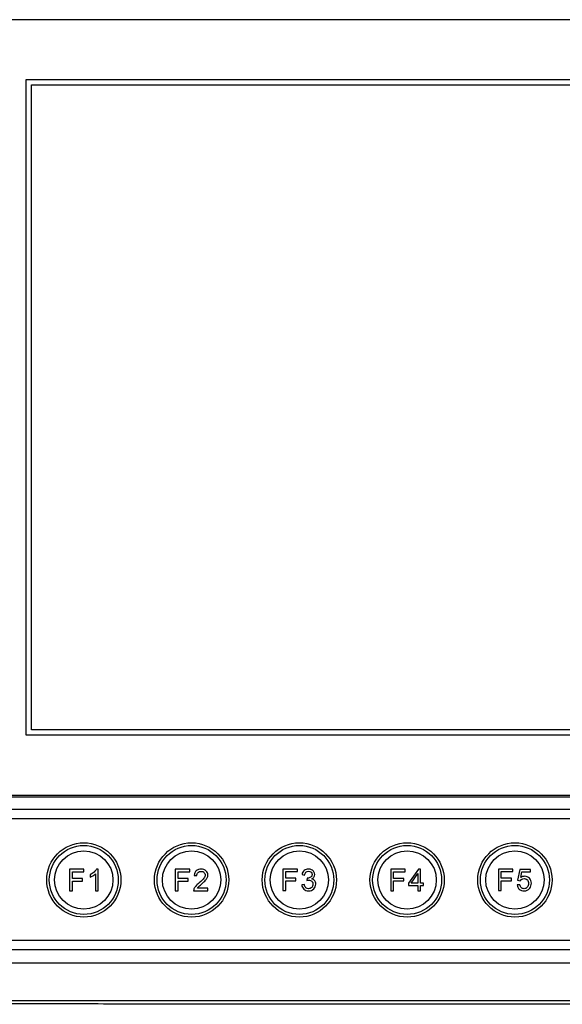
# Model space of a CAD drawing. Header units: millimetres. Extents: x 7099 to 9560, y -2357 to -1635.
# Tile 47 of 85: x 7202 to 7305, y -1949 to -1764. Entities that reach past the tile are written whole.
import ezdxf

# ---------------------------------------------------------------- set-up
doc = ezdxf.new("R2010")
doc.units = ezdxf.units.MM
doc.header["$LTSCALE"] = 3

msp = doc.modelspace()

# ---------------------------------------------------------------- linework, layer by layer
at = {"linetype": 'Continuous', "lineweight": 30}
for p, q in [((7374.03, -1763.52), (7197.03, -1763.52)), ((7203.53, -1774.82), (7367.53, -1774.82)), ((7203.53, -1898.32), (7203.53, -1774.82)), ((7204.53, -1775.82), (7366.53, -1775.82)), ((7204.53, -1897.32), (7204.53, -1775.82)), ((7366.53, -1897.32), (7204.53, -1897.32)), ((7367.53, -1898.32), (7203.53, -1898.32)), ((7197.03, -1909.62), (7374.03, -1909.62)), ((7197.03, -1909.92), (7374.03, -1909.92)), ((7376.97, -1912.32), (7194.09, -1912.32)), ((7376.97, -1914.11), (7194.09, -1914.11)), ((7194.09, -1936.93), (7376.97, -1936.93)), ((7194.09, -1938.72), (7376.97, -1938.72)), ((7170.73, -1941.22), (7357.74, -1941.22))]:
    msp.add_line(p, q, dxfattribs=at)
at = {"linetype": 'Continuous', "lineweight": 30, "flags": 128}
msp.add_lwpolyline([(7163.61, -1948.33), (7163.61, -1948.33), (7165.61, -1948.33), (7173.61, -1948.33), (7205.61, -1948.33), (7333.61, -1948.34), (7557.86, -1948.33), (7557.86, -1948.33)], dxfattribs=at)
at = {"linetype": 'Continuous', "lineweight": 30}
for points, knots in [([(7214.39, -1932.6), (7214.39, -1932.6), (7214.39, -1932.6), (7214.39, -1932.6), (7214.39, -1932.6), (7218.24, -1932.6), (7221.39, -1929.45), (7221.39, -1925.6), (7221.39, -1925.6), (7221.39, -1925.6), (7221.39, -1925.6), (7221.39, -1925.6), (7221.39, -1925.6), (7221.39, -1921.75), (7218.24, -1918.6), (7214.39, -1918.6), (7214.39, -1918.6), (7214.39, -1918.6), (7214.39, -1918.6), (7214.39, -1918.6), (7214.39, -1918.6), (7210.54, -1918.6), (7207.39, -1921.75), (7207.39, -1925.6), (7207.39, -1925.6), (7207.39, -1925.6), (7207.39, -1925.6), (7207.39, -1925.6), (7207.39, -1925.6), (7207.39, -1929.45), (7210.54, -1932.6), (7214.39, -1932.6)], [0, 0, 0, 0, 0.111111, 0.111111, 0.111111, 0.111111, 0.222222, 0.222222, 0.222222, 0.222222, 0.333333, 0.333333, 0.333333, 0.333333, 0.444444, 0.444444, 0.444444, 0.444444, 0.555556, 0.555556, 0.555556, 0.555556, 0.666667, 0.666667, 0.666667, 0.666667, 0.777778, 0.777778, 0.777778, 0.777778, 1, 1, 1, 1]), ([(7220.89, -1925.6), (7220.89, -1922.01), (7217.98, -1919.1), (7214.39, -1919.1), (7214.39, -1919.1), (7210.8, -1919.1), (7207.89, -1922.01), (7207.89, -1925.6), (7207.89, -1925.6), (7207.89, -1929.19), (7210.8, -1932.1), (7214.39, -1932.1), (7214.39, -1932.1), (7217.98, -1932.1), (7220.89, -1929.19), (7220.89, -1925.6)], [0, 0, 0, 0, 0.2, 0.2, 0.2, 0.2, 0.4, 0.4, 0.4, 0.4, 0.6, 0.6, 0.6, 0.6, 1, 1, 1, 1]), ([(7234.71, -1932.6), (7234.71, -1932.6), (7234.71, -1932.6), (7234.71, -1932.6), (7234.71, -1932.6), (7238.56, -1932.6), (7241.71, -1929.45), (7241.71, -1925.6), (7241.71, -1925.6), (7241.71, -1925.6), (7241.71, -1925.6), (7241.71, -1925.6), (7241.71, -1925.6), (7241.71, -1921.75), (7238.56, -1918.6), (7234.71, -1918.6), (7234.71, -1918.6), (7234.71, -1918.6), (7234.71, -1918.6), (7234.71, -1918.6), (7234.71, -1918.6), (7230.86, -1918.6), (7227.71, -1921.75), (7227.71, -1925.6), (7227.71, -1925.6), (7227.71, -1925.6), (7227.71, -1925.6), (7227.71, -1925.6), (7227.71, -1925.6), (7227.71, -1929.45), (7230.86, -1932.6), (7234.71, -1932.6)], [0, 0, 0, 0, 0.111111, 0.111111, 0.111111, 0.111111, 0.222222, 0.222222, 0.222222, 0.222222, 0.333333, 0.333333, 0.333333, 0.333333, 0.444444, 0.444444, 0.444444, 0.444444, 0.555556, 0.555556, 0.555556, 0.555556, 0.666667, 0.666667, 0.666667, 0.666667, 0.777778, 0.777778, 0.777778, 0.777778, 1, 1, 1, 1]), ([(7241.21, -1925.6), (7241.21, -1922.01), (7238.3, -1919.1), (7234.71, -1919.1), (7234.71, -1919.1), (7231.12, -1919.1), (7228.21, -1922.01), (7228.21, -1925.6), (7228.21, -1925.6), (7228.21, -1929.19), (7231.12, -1932.1), (7234.71, -1932.1), (7234.71, -1932.1), (7238.3, -1932.1), (7241.21, -1929.19), (7241.21, -1925.6)], [0, 0, 0, 0, 0.2, 0.2, 0.2, 0.2, 0.4, 0.4, 0.4, 0.4, 0.6, 0.6, 0.6, 0.6, 1, 1, 1, 1]), ([(7255.03, -1932.6), (7255.03, -1932.6), (7255.03, -1932.6), (7255.03, -1932.6), (7255.03, -1932.6), (7258.88, -1932.6), (7262.03, -1929.45), (7262.03, -1925.6), (7262.03, -1925.6), (7262.03, -1925.6), (7262.03, -1925.6), (7262.03, -1925.6), (7262.03, -1925.6), (7262.03, -1921.75), (7258.88, -1918.6), (7255.03, -1918.6), (7255.03, -1918.6), (7255.03, -1918.6), (7255.03, -1918.6), (7255.03, -1918.6), (7255.03, -1918.6), (7251.18, -1918.6), (7248.03, -1921.75), (7248.03, -1925.6), (7248.03, -1925.6), (7248.03, -1925.6), (7248.03, -1925.6), (7248.03, -1925.6), (7248.03, -1925.6), (7248.03, -1929.45), (7251.18, -1932.6), (7255.03, -1932.6)], [0, 0, 0, 0, 0.111111, 0.111111, 0.111111, 0.111111, 0.222222, 0.222222, 0.222222, 0.222222, 0.333333, 0.333333, 0.333333, 0.333333, 0.444444, 0.444444, 0.444444, 0.444444, 0.555556, 0.555556, 0.555556, 0.555556, 0.666667, 0.666667, 0.666667, 0.666667, 0.777778, 0.777778, 0.777778, 0.777778, 1, 1, 1, 1]), ([(7261.53, -1925.6), (7261.53, -1922.01), (7258.62, -1919.1), (7255.03, -1919.1), (7255.03, -1919.1), (7251.44, -1919.1), (7248.53, -1922.01), (7248.53, -1925.6), (7248.53, -1925.6), (7248.53, -1929.19), (7251.44, -1932.1), (7255.03, -1932.1), (7255.03, -1932.1), (7258.62, -1932.1), (7261.53, -1929.19), (7261.53, -1925.6)], [0, 0, 0, 0, 0.2, 0.2, 0.2, 0.2, 0.4, 0.4, 0.4, 0.4, 0.6, 0.6, 0.6, 0.6, 1, 1, 1, 1]), ([(7275.35, -1932.6), (7275.35, -1932.6), (7275.35, -1932.6), (7275.35, -1932.6), (7275.35, -1932.6), (7279.2, -1932.6), (7282.35, -1929.45), (7282.35, -1925.6), (7282.35, -1925.6), (7282.35, -1925.6), (7282.35, -1925.6), (7282.35, -1925.6), (7282.35, -1925.6), (7282.35, -1921.75), (7279.2, -1918.6), (7275.35, -1918.6), (7275.35, -1918.6), (7275.35, -1918.6), (7275.35, -1918.6), (7275.35, -1918.6), (7275.35, -1918.6), (7271.5, -1918.6), (7268.35, -1921.75), (7268.35, -1925.6), (7268.35, -1925.6), (7268.35, -1925.6), (7268.35, -1925.6), (7268.35, -1925.6), (7268.35, -1925.6), (7268.35, -1929.45), (7271.5, -1932.6), (7275.35, -1932.6)], [0, 0, 0, 0, 0.111111, 0.111111, 0.111111, 0.111111, 0.222222, 0.222222, 0.222222, 0.222222, 0.333333, 0.333333, 0.333333, 0.333333, 0.444444, 0.444444, 0.444444, 0.444444, 0.555556, 0.555556, 0.555556, 0.555556, 0.666667, 0.666667, 0.666667, 0.666667, 0.777778, 0.777778, 0.777778, 0.777778, 1, 1, 1, 1]), ([(7281.85, -1925.6), (7281.85, -1922.01), (7278.94, -1919.1), (7275.35, -1919.1), (7275.35, -1919.1), (7271.76, -1919.1), (7268.85, -1922.01), (7268.85, -1925.6), (7268.85, -1925.6), (7268.85, -1929.19), (7271.76, -1932.1), (7275.35, -1932.1), (7275.35, -1932.1), (7278.94, -1932.1), (7281.85, -1929.19), (7281.85, -1925.6)], [0, 0, 0, 0, 0.2, 0.2, 0.2, 0.2, 0.4, 0.4, 0.4, 0.4, 0.6, 0.6, 0.6, 0.6, 1, 1, 1, 1]), ([(7295.67, -1932.6), (7295.67, -1932.6), (7295.67, -1932.6), (7295.67, -1932.6), (7295.67, -1932.6), (7299.52, -1932.6), (7302.67, -1929.45), (7302.67, -1925.6), (7302.67, -1925.6), (7302.67, -1925.6), (7302.67, -1925.6), (7302.67, -1925.6), (7302.67, -1925.6), (7302.67, -1921.75), (7299.52, -1918.6), (7295.67, -1918.6), (7295.67, -1918.6), (7295.67, -1918.6), (7295.67, -1918.6), (7295.67, -1918.6), (7295.67, -1918.6), (7291.82, -1918.6), (7288.67, -1921.75), (7288.67, -1925.6), (7288.67, -1925.6), (7288.67, -1925.6), (7288.67, -1925.6), (7288.67, -1925.6), (7288.67, -1925.6), (7288.67, -1929.45), (7291.82, -1932.6), (7295.67, -1932.6)], [0, 0, 0, 0, 0.111111, 0.111111, 0.111111, 0.111111, 0.222222, 0.222222, 0.222222, 0.222222, 0.333333, 0.333333, 0.333333, 0.333333, 0.444444, 0.444444, 0.444444, 0.444444, 0.555556, 0.555556, 0.555556, 0.555556, 0.666667, 0.666667, 0.666667, 0.666667, 0.777778, 0.777778, 0.777778, 0.777778, 1, 1, 1, 1]), ([(7302.17, -1925.6), (7302.17, -1922.01), (7299.26, -1919.1), (7295.67, -1919.1), (7295.67, -1919.1), (7292.08, -1919.1), (7289.17, -1922.01), (7289.17, -1925.6), (7289.17, -1925.6), (7289.17, -1929.19), (7292.08, -1932.1), (7295.67, -1932.1), (7295.67, -1932.1), (7299.26, -1932.1), (7302.17, -1929.19), (7302.17, -1925.6)], [0, 0, 0, 0, 0.2, 0.2, 0.2, 0.2, 0.4, 0.4, 0.4, 0.4, 0.6, 0.6, 0.6, 0.6, 1, 1, 1, 1]), ([(7214.39, -1931.1), (7214.39, -1931.1), (7214.39, -1931.1), (7214.39, -1931.1), (7214.39, -1931.1), (7217.42, -1931.1), (7219.89, -1928.63), (7219.89, -1925.6), (7219.89, -1925.6), (7219.89, -1925.6), (7219.89, -1925.6), (7219.89, -1925.6), (7219.89, -1925.6), (7219.89, -1922.58), (7217.42, -1920.1), (7214.39, -1920.1), (7214.39, -1920.1), (7214.39, -1920.1), (7214.39, -1920.1), (7214.39, -1920.1), (7214.39, -1920.1), (7211.37, -1920.1), (7208.89, -1922.58), (7208.89, -1925.6), (7208.89, -1925.6), (7208.89, -1925.6), (7208.89, -1925.6), (7208.89, -1925.6), (7208.89, -1925.6), (7208.89, -1928.63), (7211.37, -1931.1), (7214.39, -1931.1)], [0, 0, 0, 0, 0.111111, 0.111111, 0.111111, 0.111111, 0.222222, 0.222222, 0.222222, 0.222222, 0.333333, 0.333333, 0.333333, 0.333333, 0.444444, 0.444444, 0.444444, 0.444444, 0.555556, 0.555556, 0.555556, 0.555556, 0.666667, 0.666667, 0.666667, 0.666667, 0.777778, 0.777778, 0.777778, 0.777778, 1, 1, 1, 1]), ([(7234.71, -1931.1), (7234.71, -1931.1), (7234.71, -1931.1), (7234.71, -1931.1), (7234.71, -1931.1), (7237.74, -1931.1), (7240.21, -1928.63), (7240.21, -1925.6), (7240.21, -1925.6), (7240.21, -1925.6), (7240.21, -1925.6), (7240.21, -1925.6), (7240.21, -1925.6), (7240.21, -1922.58), (7237.74, -1920.1), (7234.71, -1920.1), (7234.71, -1920.1), (7234.71, -1920.1), (7234.71, -1920.1), (7234.71, -1920.1), (7234.71, -1920.1), (7231.69, -1920.1), (7229.21, -1922.58), (7229.21, -1925.6), (7229.21, -1925.6), (7229.21, -1925.6), (7229.21, -1925.6), (7229.21, -1925.6), (7229.21, -1925.6), (7229.21, -1928.63), (7231.69, -1931.1), (7234.71, -1931.1)], [0, 0, 0, 0, 0.111111, 0.111111, 0.111111, 0.111111, 0.222222, 0.222222, 0.222222, 0.222222, 0.333333, 0.333333, 0.333333, 0.333333, 0.444444, 0.444444, 0.444444, 0.444444, 0.555556, 0.555556, 0.555556, 0.555556, 0.666667, 0.666667, 0.666667, 0.666667, 0.777778, 0.777778, 0.777778, 0.777778, 1, 1, 1, 1]), ([(7255.03, -1931.1), (7255.03, -1931.1), (7255.03, -1931.1), (7255.03, -1931.1), (7255.03, -1931.1), (7258.06, -1931.1), (7260.53, -1928.63), (7260.53, -1925.6), (7260.53, -1925.6), (7260.53, -1925.6), (7260.53, -1925.6), (7260.53, -1925.6), (7260.53, -1925.6), (7260.53, -1922.58), (7258.06, -1920.1), (7255.03, -1920.1), (7255.03, -1920.1), (7255.03, -1920.1), (7255.03, -1920.1), (7255.03, -1920.1), (7255.03, -1920.1), (7252.01, -1920.1), (7249.53, -1922.58), (7249.53, -1925.6), (7249.53, -1925.6), (7249.53, -1925.6), (7249.53, -1925.6), (7249.53, -1925.6), (7249.53, -1925.6), (7249.53, -1928.63), (7252.01, -1931.1), (7255.03, -1931.1)], [0, 0, 0, 0, 0.111111, 0.111111, 0.111111, 0.111111, 0.222222, 0.222222, 0.222222, 0.222222, 0.333333, 0.333333, 0.333333, 0.333333, 0.444444, 0.444444, 0.444444, 0.444444, 0.555556, 0.555556, 0.555556, 0.555556, 0.666667, 0.666667, 0.666667, 0.666667, 0.777778, 0.777778, 0.777778, 0.777778, 1, 1, 1, 1]), ([(7275.35, -1931.1), (7275.35, -1931.1), (7275.35, -1931.1), (7275.35, -1931.1), (7275.35, -1931.1), (7278.38, -1931.1), (7280.85, -1928.63), (7280.85, -1925.6), (7280.85, -1925.6), (7280.85, -1925.6), (7280.85, -1925.6), (7280.85, -1925.6), (7280.85, -1925.6), (7280.85, -1922.58), (7278.38, -1920.1), (7275.35, -1920.1), (7275.35, -1920.1), (7275.35, -1920.1), (7275.35, -1920.1), (7275.35, -1920.1), (7275.35, -1920.1), (7272.33, -1920.1), (7269.85, -1922.58), (7269.85, -1925.6), (7269.85, -1925.6), (7269.85, -1925.6), (7269.85, -1925.6), (7269.85, -1925.6), (7269.85, -1925.6), (7269.85, -1928.63), (7272.33, -1931.1), (7275.35, -1931.1)], [0, 0, 0, 0, 0.111111, 0.111111, 0.111111, 0.111111, 0.222222, 0.222222, 0.222222, 0.222222, 0.333333, 0.333333, 0.333333, 0.333333, 0.444444, 0.444444, 0.444444, 0.444444, 0.555556, 0.555556, 0.555556, 0.555556, 0.666667, 0.666667, 0.666667, 0.666667, 0.777778, 0.777778, 0.777778, 0.777778, 1, 1, 1, 1]), ([(7295.67, -1931.1), (7295.67, -1931.1), (7295.67, -1931.1), (7295.67, -1931.1), (7295.67, -1931.1), (7298.7, -1931.1), (7301.17, -1928.63), (7301.17, -1925.6), (7301.17, -1925.6), (7301.17, -1925.6), (7301.17, -1925.6), (7301.17, -1925.6), (7301.17, -1925.6), (7301.17, -1922.58), (7298.7, -1920.1), (7295.67, -1920.1), (7295.67, -1920.1), (7295.67, -1920.1), (7295.67, -1920.1), (7295.67, -1920.1), (7295.67, -1920.1), (7292.65, -1920.1), (7290.17, -1922.58), (7290.17, -1925.6), (7290.17, -1925.6), (7290.17, -1925.6), (7290.17, -1925.6), (7290.17, -1925.6), (7290.17, -1925.6), (7290.17, -1928.63), (7292.65, -1931.1), (7295.67, -1931.1)], [0, 0, 0, 0, 0.111111, 0.111111, 0.111111, 0.111111, 0.222222, 0.222222, 0.222222, 0.222222, 0.333333, 0.333333, 0.333333, 0.333333, 0.444444, 0.444444, 0.444444, 0.444444, 0.555556, 0.555556, 0.555556, 0.555556, 0.666667, 0.666667, 0.666667, 0.666667, 0.777778, 0.777778, 0.777778, 0.777778, 1, 1, 1, 1]), ([(7211.69, -1927.63), (7211.69, -1927.63), (7211.69, -1923.59), (7211.69, -1923.59), (7211.69, -1923.59), (7211.69, -1923.59), (7214.42, -1923.59), (7214.42, -1923.59), (7214.42, -1923.59), (7214.42, -1923.59), (7214.42, -1924.06), (7214.42, -1924.06), (7214.42, -1924.06), (7214.42, -1924.06), (7212.23, -1924.06), (7212.23, -1924.06), (7212.23, -1924.06), (7212.23, -1924.06), (7212.23, -1925.32), (7212.23, -1925.32), (7212.23, -1925.32), (7212.23, -1925.32), (7214.12, -1925.32), (7214.12, -1925.32), (7214.12, -1925.32), (7214.12, -1925.32), (7214.12, -1925.8), (7214.12, -1925.8), (7214.12, -1925.8), (7214.12, -1925.8), (7212.23, -1925.8), (7212.23, -1925.8), (7212.23, -1925.8), (7212.23, -1925.8), (7212.23, -1927.63), (7212.23, -1927.63), (7212.23, -1927.63), (7212.23, -1927.63), (7211.69, -1927.63), (7211.69, -1927.63)], [0, 0, 0, 0, 0.090909, 0.090909, 0.090909, 0.090909, 0.181818, 0.181818, 0.181818, 0.181818, 0.272727, 0.272727, 0.272727, 0.272727, 0.363636, 0.363636, 0.363636, 0.363636, 0.454545, 0.454545, 0.454545, 0.454545, 0.545455, 0.545455, 0.545455, 0.545455, 0.636364, 0.636364, 0.636364, 0.636364, 0.727273, 0.727273, 0.727273, 0.727273, 0.818182, 0.818182, 0.818182, 0.818182, 1, 1, 1, 1]), ([(7217.09, -1927.63), (7217.09, -1927.63), (7216.59, -1927.63), (7216.59, -1927.63), (7216.59, -1927.63), (7216.59, -1927.63), (7216.59, -1924.47), (7216.59, -1924.47), (7216.59, -1924.47), (7216.47, -1924.58), (7216.32, -1924.7), (7216.12, -1924.81), (7216.12, -1924.81), (7215.93, -1924.92), (7215.75, -1925.01), (7215.6, -1925.07), (7215.6, -1925.07), (7215.6, -1925.07), (7215.6, -1924.59), (7215.6, -1924.59), (7215.6, -1924.59), (7215.88, -1924.46), (7216.12, -1924.3), (7216.33, -1924.11), (7216.33, -1924.11), (7216.54, -1923.93), (7216.68, -1923.75), (7216.77, -1923.57), (7216.77, -1923.57), (7216.77, -1923.57), (7217.09, -1923.57), (7217.09, -1923.57), (7217.09, -1923.57), (7217.09, -1923.57), (7217.09, -1927.63), (7217.09, -1927.63)], [0, 0, 0, 0, 0.1, 0.1, 0.1, 0.1, 0.2, 0.2, 0.2, 0.2, 0.3, 0.3, 0.3, 0.3, 0.4, 0.4, 0.4, 0.4, 0.5, 0.5, 0.5, 0.5, 0.6, 0.6, 0.6, 0.6, 0.7, 0.7, 0.7, 0.7, 0.8, 0.8, 0.8, 0.8, 1, 1, 1, 1]), ([(7231.64, -1927.63), (7231.64, -1927.63), (7231.64, -1923.59), (7231.64, -1923.59), (7231.64, -1923.59), (7231.64, -1923.59), (7234.37, -1923.59), (7234.37, -1923.59), (7234.37, -1923.59), (7234.37, -1923.59), (7234.37, -1924.06), (7234.37, -1924.06), (7234.37, -1924.06), (7234.37, -1924.06), (7232.18, -1924.06), (7232.18, -1924.06), (7232.18, -1924.06), (7232.18, -1924.06), (7232.18, -1925.32), (7232.18, -1925.32), (7232.18, -1925.32), (7232.18, -1925.32), (7234.08, -1925.32), (7234.08, -1925.32), (7234.08, -1925.32), (7234.08, -1925.32), (7234.08, -1925.8), (7234.08, -1925.8), (7234.08, -1925.8), (7234.08, -1925.8), (7232.18, -1925.8), (7232.18, -1925.8), (7232.18, -1925.8), (7232.18, -1925.8), (7232.18, -1927.63), (7232.18, -1927.63), (7232.18, -1927.63), (7232.18, -1927.63), (7231.64, -1927.63), (7231.64, -1927.63)], [0, 0, 0, 0, 0.090909, 0.090909, 0.090909, 0.090909, 0.181818, 0.181818, 0.181818, 0.181818, 0.272727, 0.272727, 0.272727, 0.272727, 0.363636, 0.363636, 0.363636, 0.363636, 0.454545, 0.454545, 0.454545, 0.454545, 0.545455, 0.545455, 0.545455, 0.545455, 0.636364, 0.636364, 0.636364, 0.636364, 0.727273, 0.727273, 0.727273, 0.727273, 0.818182, 0.818182, 0.818182, 0.818182, 1, 1, 1, 1]), ([(7237.78, -1927.16), (7237.78, -1927.16), (7237.78, -1927.63), (7237.78, -1927.63), (7237.78, -1927.63), (7237.78, -1927.63), (7235.1, -1927.63), (7235.1, -1927.63), (7235.1, -1927.63), (7235.1, -1927.51), (7235.12, -1927.4), (7235.16, -1927.28), (7235.16, -1927.28), (7235.23, -1927.1), (7235.34, -1926.92), (7235.49, -1926.75), (7235.49, -1926.75), (7235.64, -1926.57), (7235.86, -1926.37), (7236.14, -1926.14), (7236.14, -1926.14), (7236.58, -1925.78), (7236.88, -1925.49), (7237.03, -1925.28), (7237.03, -1925.28), (7237.19, -1925.07), (7237.27, -1924.87), (7237.27, -1924.68), (7237.27, -1924.68), (7237.27, -1924.49), (7237.2, -1924.32), (7237.05, -1924.19), (7237.05, -1924.19), (7236.91, -1924.05), (7236.73, -1923.98), (7236.5, -1923.98), (7236.5, -1923.98), (7236.26, -1923.98), (7236.07, -1924.05), (7235.93, -1924.2), (7235.93, -1924.2), (7235.78, -1924.34), (7235.71, -1924.54), (7235.71, -1924.79), (7235.71, -1924.79), (7235.71, -1924.79), (7235.2, -1924.74), (7235.2, -1924.74), (7235.2, -1924.74), (7235.24, -1924.36), (7235.37, -1924.07), (7235.59, -1923.87), (7235.59, -1923.87), (7235.82, -1923.67), (7236.13, -1923.57), (7236.51, -1923.57), (7236.51, -1923.57), (7236.9, -1923.57), (7237.21, -1923.68), (7237.43, -1923.89), (7237.43, -1923.89), (7237.66, -1924.11), (7237.77, -1924.38), (7237.77, -1924.69), (7237.77, -1924.69), (7237.77, -1924.86), (7237.74, -1925.02), (7237.67, -1925.17), (7237.67, -1925.17), (7237.61, -1925.33), (7237.5, -1925.49), (7237.35, -1925.67), (7237.35, -1925.67), (7237.19, -1925.84), (7236.94, -1926.08), (7236.58, -1926.38), (7236.58, -1926.38), (7236.28, -1926.63), (7236.09, -1926.8), (7236.01, -1926.89), (7236.01, -1926.89), (7235.92, -1926.98), (7235.85, -1927.07), (7235.8, -1927.16), (7235.8, -1927.16), (7235.8, -1927.16), (7237.78, -1927.16), (7237.78, -1927.16)], [0, 0, 0, 0, 0.043478, 0.043478, 0.043478, 0.043478, 0.086957, 0.086957, 0.086957, 0.086957, 0.130435, 0.130435, 0.130435, 0.130435, 0.173913, 0.173913, 0.173913, 0.173913, 0.217391, 0.217391, 0.217391, 0.217391, 0.26087, 0.26087, 0.26087, 0.26087, 0.304348, 0.304348, 0.304348, 0.304348, 0.347826, 0.347826, 0.347826, 0.347826, 0.391304, 0.391304, 0.391304, 0.391304, 0.434783, 0.434783, 0.434783, 0.434783, 0.478261, 0.478261, 0.478261, 0.478261, 0.521739, 0.521739, 0.521739, 0.521739, 0.565217, 0.565217, 0.565217, 0.565217, 0.608696, 0.608696, 0.608696, 0.608696, 0.652174, 0.652174, 0.652174, 0.652174, 0.695652, 0.695652, 0.695652, 0.695652, 0.73913, 0.73913, 0.73913, 0.73913, 0.782609, 0.782609, 0.782609, 0.782609, 0.826087, 0.826087, 0.826087, 0.826087, 0.869565, 0.869565, 0.869565, 0.869565, 0.913043, 0.913043, 0.913043, 0.913043, 1, 1, 1, 1]), ([(7251.94, -1927.6), (7251.94, -1927.6), (7251.94, -1923.55), (7251.94, -1923.55), (7251.94, -1923.55), (7251.94, -1923.55), (7254.67, -1923.55), (7254.67, -1923.55), (7254.67, -1923.55), (7254.67, -1923.55), (7254.67, -1924.03), (7254.67, -1924.03), (7254.67, -1924.03), (7254.67, -1924.03), (7252.48, -1924.03), (7252.48, -1924.03), (7252.48, -1924.03), (7252.48, -1924.03), (7252.48, -1925.29), (7252.48, -1925.29), (7252.48, -1925.29), (7252.48, -1925.29), (7254.37, -1925.29), (7254.37, -1925.29), (7254.37, -1925.29), (7254.37, -1925.29), (7254.37, -1925.76), (7254.37, -1925.76), (7254.37, -1925.76), (7254.37, -1925.76), (7252.48, -1925.76), (7252.48, -1925.76), (7252.48, -1925.76), (7252.48, -1925.76), (7252.48, -1927.6), (7252.48, -1927.6), (7252.48, -1927.6), (7252.48, -1927.6), (7251.94, -1927.6), (7251.94, -1927.6)], [0, 0, 0, 0, 0.090909, 0.090909, 0.090909, 0.090909, 0.181818, 0.181818, 0.181818, 0.181818, 0.272727, 0.272727, 0.272727, 0.272727, 0.363636, 0.363636, 0.363636, 0.363636, 0.454545, 0.454545, 0.454545, 0.454545, 0.545455, 0.545455, 0.545455, 0.545455, 0.636364, 0.636364, 0.636364, 0.636364, 0.727273, 0.727273, 0.727273, 0.727273, 0.818182, 0.818182, 0.818182, 0.818182, 1, 1, 1, 1]), ([(7255.48, -1926.52), (7255.48, -1926.52), (7255.97, -1926.46), (7255.97, -1926.46), (7255.97, -1926.46), (7256.03, -1926.74), (7256.13, -1926.94), (7256.26, -1927.07), (7256.26, -1927.07), (7256.4, -1927.19), (7256.57, -1927.25), (7256.76, -1927.25), (7256.76, -1927.25), (7257, -1927.25), (7257.2, -1927.17), (7257.36, -1927.01), (7257.36, -1927.01), (7257.52, -1926.85), (7257.6, -1926.65), (7257.6, -1926.41), (7257.6, -1926.41), (7257.6, -1926.18), (7257.52, -1925.99), (7257.37, -1925.84), (7257.37, -1925.84), (7257.23, -1925.7), (7257.04, -1925.62), (7256.81, -1925.62), (7256.81, -1925.62), (7256.71, -1925.62), (7256.59, -1925.64), (7256.45, -1925.68), (7256.45, -1925.68), (7256.45, -1925.68), (7256.51, -1925.24), (7256.51, -1925.24), (7256.51, -1925.24), (7256.54, -1925.25), (7256.57, -1925.25), (7256.59, -1925.25), (7256.59, -1925.25), (7256.8, -1925.25), (7256.99, -1925.19), (7257.16, -1925.08), (7257.16, -1925.08), (7257.33, -1924.97), (7257.42, -1924.8), (7257.42, -1924.57), (7257.42, -1924.57), (7257.42, -1924.39), (7257.35, -1924.24), (7257.23, -1924.12), (7257.23, -1924.12), (7257.11, -1924), (7256.95, -1923.94), (7256.75, -1923.94), (7256.75, -1923.94), (7256.56, -1923.94), (7256.4, -1924.01), (7256.27, -1924.13), (7256.27, -1924.13), (7256.14, -1924.25), (7256.06, -1924.43), (7256.02, -1924.68), (7256.02, -1924.68), (7256.02, -1924.68), (7255.53, -1924.59), (7255.53, -1924.59), (7255.53, -1924.59), (7255.59, -1924.25), (7255.72, -1924), (7255.94, -1923.81), (7255.94, -1923.81), (7256.15, -1923.63), (7256.42, -1923.54), (7256.74, -1923.54), (7256.74, -1923.54), (7256.96, -1923.54), (7257.17, -1923.58), (7257.35, -1923.68), (7257.35, -1923.68), (7257.54, -1923.77), (7257.68, -1923.9), (7257.78, -1924.07), (7257.78, -1924.07), (7257.88, -1924.23), (7257.92, -1924.4), (7257.92, -1924.59), (7257.92, -1924.59), (7257.92, -1924.76), (7257.88, -1924.92), (7257.78, -1925.06), (7257.78, -1925.06), (7257.69, -1925.2), (7257.55, -1925.32), (7257.37, -1925.4), (7257.37, -1925.4), (7257.61, -1925.46), (7257.79, -1925.57), (7257.92, -1925.75), (7257.92, -1925.75), (7258.06, -1925.92), (7258.12, -1926.14), (7258.12, -1926.4), (7258.12, -1926.4), (7258.12, -1926.75), (7257.99, -1927.05), (7257.74, -1927.3), (7257.74, -1927.3), (7257.48, -1927.54), (7257.15, -1927.66), (7256.76, -1927.66), (7256.76, -1927.66), (7256.41, -1927.66), (7256.11, -1927.56), (7255.88, -1927.35), (7255.88, -1927.35), (7255.64, -1927.13), (7255.51, -1926.86), (7255.48, -1926.52)], [0, 0, 0, 0, 0.032258, 0.032258, 0.032258, 0.032258, 0.064516, 0.064516, 0.064516, 0.064516, 0.096774, 0.096774, 0.096774, 0.096774, 0.129032, 0.129032, 0.129032, 0.129032, 0.16129, 0.16129, 0.16129, 0.16129, 0.193548, 0.193548, 0.193548, 0.193548, 0.225806, 0.225806, 0.225806, 0.225806, 0.258065, 0.258065, 0.258065, 0.258065, 0.290323, 0.290323, 0.290323, 0.290323, 0.322581, 0.322581, 0.322581, 0.322581, 0.354839, 0.354839, 0.354839, 0.354839, 0.387097, 0.387097, 0.387097, 0.387097, 0.419355, 0.419355, 0.419355, 0.419355, 0.451613, 0.451613, 0.451613, 0.451613, 0.483871, 0.483871, 0.483871, 0.483871, 0.516129, 0.516129, 0.516129, 0.516129, 0.548387, 0.548387, 0.548387, 0.548387, 0.580645, 0.580645, 0.580645, 0.580645, 0.612903, 0.612903, 0.612903, 0.612903, 0.645161, 0.645161, 0.645161, 0.645161, 0.677419, 0.677419, 0.677419, 0.677419, 0.709677, 0.709677, 0.709677, 0.709677, 0.741935, 0.741935, 0.741935, 0.741935, 0.774194, 0.774194, 0.774194, 0.774194, 0.806452, 0.806452, 0.806452, 0.806452, 0.83871, 0.83871, 0.83871, 0.83871, 0.870968, 0.870968, 0.870968, 0.870968, 0.903226, 0.903226, 0.903226, 0.903226, 0.935484, 0.935484, 0.935484, 0.935484, 1, 1, 1, 1]), ([(7272.27, -1927.62), (7272.27, -1927.62), (7272.27, -1923.58), (7272.27, -1923.58), (7272.27, -1923.58), (7272.27, -1923.58), (7274.99, -1923.58), (7274.99, -1923.58), (7274.99, -1923.58), (7274.99, -1923.58), (7274.99, -1924.05), (7274.99, -1924.05), (7274.99, -1924.05), (7274.99, -1924.05), (7272.8, -1924.05), (7272.8, -1924.05), (7272.8, -1924.05), (7272.8, -1924.05), (7272.8, -1925.31), (7272.8, -1925.31), (7272.8, -1925.31), (7272.8, -1925.31), (7274.7, -1925.31), (7274.7, -1925.31), (7274.7, -1925.31), (7274.7, -1925.31), (7274.7, -1925.79), (7274.7, -1925.79), (7274.7, -1925.79), (7274.7, -1925.79), (7272.8, -1925.79), (7272.8, -1925.79), (7272.8, -1925.79), (7272.8, -1925.79), (7272.8, -1927.62), (7272.8, -1927.62), (7272.8, -1927.62), (7272.8, -1927.62), (7272.27, -1927.62), (7272.27, -1927.62)], [0, 0, 0, 0, 0.090909, 0.090909, 0.090909, 0.090909, 0.181818, 0.181818, 0.181818, 0.181818, 0.272727, 0.272727, 0.272727, 0.272727, 0.363636, 0.363636, 0.363636, 0.363636, 0.454545, 0.454545, 0.454545, 0.454545, 0.545455, 0.545455, 0.545455, 0.545455, 0.636364, 0.636364, 0.636364, 0.636364, 0.727273, 0.727273, 0.727273, 0.727273, 0.818182, 0.818182, 0.818182, 0.818182, 1, 1, 1, 1]), ([(7277.39, -1927.62), (7277.39, -1927.62), (7277.39, -1926.66), (7277.39, -1926.66), (7277.39, -1926.66), (7277.39, -1926.66), (7275.63, -1926.66), (7275.63, -1926.66), (7275.63, -1926.66), (7275.63, -1926.66), (7275.63, -1926.2), (7275.63, -1926.2), (7275.63, -1926.2), (7275.63, -1926.2), (7277.48, -1923.58), (7277.48, -1923.58), (7277.48, -1923.58), (7277.48, -1923.58), (7277.89, -1923.58), (7277.89, -1923.58), (7277.89, -1923.58), (7277.89, -1923.58), (7277.89, -1926.2), (7277.89, -1926.2), (7277.89, -1926.2), (7277.89, -1926.2), (7278.43, -1926.2), (7278.43, -1926.2), (7278.43, -1926.2), (7278.43, -1926.2), (7278.43, -1926.66), (7278.43, -1926.66), (7278.43, -1926.66), (7278.43, -1926.66), (7277.89, -1926.66), (7277.89, -1926.66), (7277.89, -1926.66), (7277.89, -1926.66), (7277.89, -1927.62), (7277.89, -1927.62), (7277.89, -1927.62), (7277.89, -1927.62), (7277.39, -1927.62), (7277.39, -1927.62)], [0, 0, 0, 0, 0.083333, 0.083333, 0.083333, 0.083333, 0.166667, 0.166667, 0.166667, 0.166667, 0.25, 0.25, 0.25, 0.25, 0.333333, 0.333333, 0.333333, 0.333333, 0.416667, 0.416667, 0.416667, 0.416667, 0.5, 0.5, 0.5, 0.5, 0.583333, 0.583333, 0.583333, 0.583333, 0.666667, 0.666667, 0.666667, 0.666667, 0.75, 0.75, 0.75, 0.75, 0.833333, 0.833333, 0.833333, 0.833333, 1, 1, 1, 1]), ([(7292.57, -1927.59), (7292.57, -1927.59), (7292.57, -1923.55), (7292.57, -1923.55), (7292.57, -1923.55), (7292.57, -1923.55), (7295.29, -1923.55), (7295.29, -1923.55), (7295.29, -1923.55), (7295.29, -1923.55), (7295.29, -1924.02), (7295.29, -1924.02), (7295.29, -1924.02), (7295.29, -1924.02), (7293.1, -1924.02), (7293.1, -1924.02), (7293.1, -1924.02), (7293.1, -1924.02), (7293.1, -1925.28), (7293.1, -1925.28), (7293.1, -1925.28), (7293.1, -1925.28), (7295, -1925.28), (7295, -1925.28), (7295, -1925.28), (7295, -1925.28), (7295, -1925.75), (7295, -1925.75), (7295, -1925.75), (7295, -1925.75), (7293.1, -1925.75), (7293.1, -1925.75), (7293.1, -1925.75), (7293.1, -1925.75), (7293.1, -1927.59), (7293.1, -1927.59), (7293.1, -1927.59), (7293.1, -1927.59), (7292.57, -1927.59), (7292.57, -1927.59)], [0, 0, 0, 0, 0.090909, 0.090909, 0.090909, 0.090909, 0.181818, 0.181818, 0.181818, 0.181818, 0.272727, 0.272727, 0.272727, 0.272727, 0.363636, 0.363636, 0.363636, 0.363636, 0.454545, 0.454545, 0.454545, 0.454545, 0.545455, 0.545455, 0.545455, 0.545455, 0.636364, 0.636364, 0.636364, 0.636364, 0.727273, 0.727273, 0.727273, 0.727273, 0.818182, 0.818182, 0.818182, 0.818182, 1, 1, 1, 1]), ([(7296.1, -1926.53), (7296.1, -1926.53), (7296.62, -1926.49), (7296.62, -1926.49), (7296.62, -1926.49), (7296.66, -1926.74), (7296.75, -1926.93), (7296.89, -1927.06), (7296.89, -1927.06), (7297.03, -1927.18), (7297.2, -1927.25), (7297.4, -1927.25), (7297.4, -1927.25), (7297.64, -1927.25), (7297.84, -1927.16), (7298.01, -1926.98), (7298.01, -1926.98), (7298.17, -1926.8), (7298.25, -1926.56), (7298.25, -1926.26), (7298.25, -1926.26), (7298.25, -1925.98), (7298.17, -1925.76), (7298.02, -1925.59), (7298.02, -1925.59), (7297.86, -1925.43), (7297.65, -1925.35), (7297.39, -1925.35), (7297.39, -1925.35), (7297.23, -1925.35), (7297.09, -1925.38), (7296.96, -1925.46), (7296.96, -1925.46), (7296.83, -1925.53), (7296.73, -1925.62), (7296.66, -1925.74), (7296.66, -1925.74), (7296.66, -1925.74), (7296.19, -1925.67), (7296.19, -1925.67), (7296.19, -1925.67), (7296.19, -1925.67), (7296.58, -1923.6), (7296.58, -1923.6), (7296.58, -1923.6), (7296.58, -1923.6), (7298.58, -1923.6), (7298.58, -1923.6), (7298.58, -1923.6), (7298.58, -1923.6), (7298.58, -1924.07), (7298.58, -1924.07), (7298.58, -1924.07), (7298.58, -1924.07), (7296.98, -1924.07), (7296.98, -1924.07), (7296.98, -1924.07), (7296.98, -1924.07), (7296.76, -1925.16), (7296.76, -1925.16), (7296.76, -1925.16), (7297, -1924.99), (7297.26, -1924.91), (7297.52, -1924.91), (7297.52, -1924.91), (7297.87, -1924.91), (7298.17, -1925.03), (7298.41, -1925.27), (7298.41, -1925.27), (7298.66, -1925.52), (7298.78, -1925.83), (7298.78, -1926.22), (7298.78, -1926.22), (7298.78, -1926.58), (7298.67, -1926.9), (7298.46, -1927.16), (7298.46, -1927.16), (7298.2, -1927.49), (7297.85, -1927.65), (7297.4, -1927.65), (7297.4, -1927.65), (7297.03, -1927.65), (7296.73, -1927.55), (7296.5, -1927.35), (7296.5, -1927.35), (7296.27, -1927.14), (7296.13, -1926.87), (7296.1, -1926.53)], [0, 0, 0, 0, 0.043478, 0.043478, 0.043478, 0.043478, 0.086957, 0.086957, 0.086957, 0.086957, 0.130435, 0.130435, 0.130435, 0.130435, 0.173913, 0.173913, 0.173913, 0.173913, 0.217391, 0.217391, 0.217391, 0.217391, 0.26087, 0.26087, 0.26087, 0.26087, 0.304348, 0.304348, 0.304348, 0.304348, 0.347826, 0.347826, 0.347826, 0.347826, 0.391304, 0.391304, 0.391304, 0.391304, 0.434783, 0.434783, 0.434783, 0.434783, 0.478261, 0.478261, 0.478261, 0.478261, 0.521739, 0.521739, 0.521739, 0.521739, 0.565217, 0.565217, 0.565217, 0.565217, 0.608696, 0.608696, 0.608696, 0.608696, 0.652174, 0.652174, 0.652174, 0.652174, 0.695652, 0.695652, 0.695652, 0.695652, 0.73913, 0.73913, 0.73913, 0.73913, 0.782609, 0.782609, 0.782609, 0.782609, 0.826087, 0.826087, 0.826087, 0.826087, 0.869565, 0.869565, 0.869565, 0.869565, 0.913043, 0.913043, 0.913043, 0.913043, 1, 1, 1, 1]), ([(7277.39, -1926.2), (7277.39, -1926.2), (7277.39, -1924.38), (7277.39, -1924.38), (7277.39, -1924.38), (7277.39, -1924.38), (7276.12, -1926.2), (7276.12, -1926.2), (7276.12, -1926.2), (7276.12, -1926.2), (7277.39, -1926.2), (7277.39, -1926.2)], [0, 0, 0, 0, 0.25, 0.25, 0.25, 0.25, 0.5, 0.5, 0.5, 0.5, 1, 1, 1, 1]), ([(7244.71, -1949), (7239.7, -1949), (7229.09, -1948.99), (7212.9, -1948.96), (7196.15, -1948.96), (7179.4, -1948.96), (7168.29, -1949), (7162.73, -1949.02)], [0, 0, 0, 0, 0.1833878, 0.3879838, 0.5922764, 0.7961731, 1, 1, 1, 1]), ([(7558.73, -1949.02), (7556.67, -1949.01), (7552.54, -1949.01), (7536.24, -1949.03), (7473.28, -1948.99), (7378.91, -1949.02), (7291.12, -1949.02), (7251.46, -1949.01), (7245.29, -1949), (7244.71, -1949)], [0, 0, 0, 0, 0.019703, 0.039462, 0.155788, 0.621091, 0.941075, 0.994458, 1, 1, 1, 1])]:
    msp.add_open_spline(points, degree=3, knots=knots, dxfattribs=at)

doc.saveas('drawing.dxf')
